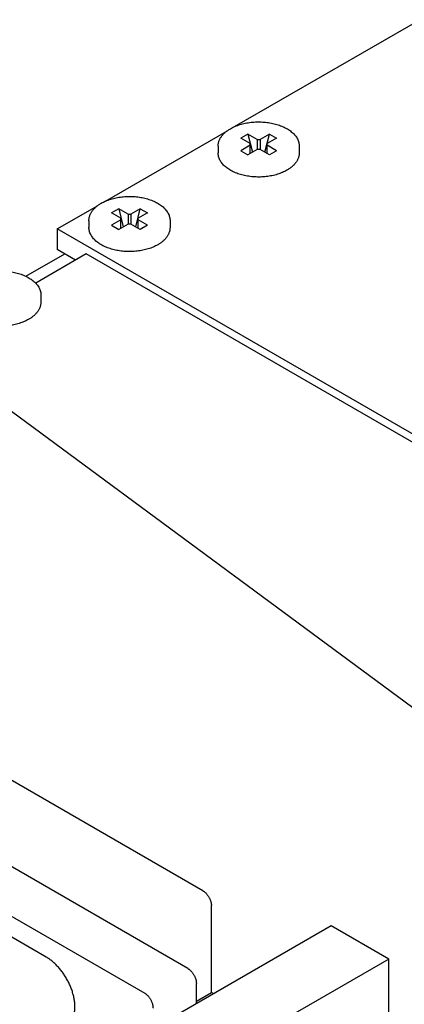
# Model space of a CAD drawing. Header units: inches. Extents: x 0 to 34, y 0 to 22.
# Tile 14 of 21: x 24.8 to 25.8, y 6.7 to 9.1. Entities that reach past the tile are written whole.
import ezdxf

# ---------------------------------------------------------------- set-up
doc = ezdxf.new("R2010")
doc.units = ezdxf.units.IN
doc.header["$LTSCALE"] = 1.87
doc.header["$MEASUREMENT"] = 0
doc.layers.get('0').update_dxf_attribs({"linetype": 'CONTINUOUS'})
doc.layers.add('DETAIL', color=7, linetype='CONTINUOUS')
doc.styles.get("Standard").update_dxf_attribs({"font": 'txt', "width": 0.8})
doc.dimstyles.get("Standard").update_dxf_attribs({"dimtxt": 0.125, "dimasz": 0.18, "dimexe": 0.18, "dimexo": 0.0625, "dimgap": 0.09, "dimtad": 0, "dimtih": 1, "dimtoh": 1, "dimdec": 3, "dimzin": 4, "dimdsep": 46, "dimtxsty": 'STANDARD', "dimblk": '_FILLED', "dimblk1": '_FILLED', "dimblk2": '_FILLED', "dimcen": 0.09, "dimadec": 0, "dimazin": 0, "dimtol": 1, "dimtp": 0.01, "dimtm": 0.01, "dimtfac": 1, "dimtdec": 3, "dimtofl": 0, "dimtmove": 0, "dimatfit": 3, "dimldrblk": '_FILLED', "dimfxl": 1, "dimtolj": 1, "dimtzin": 4, "dimarcsym": 0})

# ---------------------------------------------------------------- blocks, each defined once
blk = doc.blocks.new('_FILLED')
at = {"color": 0, "linetype": 'BYBLOCK'}
blk.add_solid([(0, 0), (-1, 0.174), (-1, -0.174)], dxfattribs=at)

msp = doc.modelspace()

# ---------------------------------------------------------------- linework, layer by layer
at = {"color": 7, "linetype": 'CONTINUOUS'}
for p, q in [((25.3372, 8.8736), (25.7939, 9.1372)), ((25.0191, 8.6898), (25.3182, 8.8626)), ((25.3703, 8.8549), (25.3526, 8.8447)), ((25.3755, 8.8315), (25.3526, 8.8447)), ((25.3703, 8.8549), (25.3813, 8.8103)), ((25.3933, 8.8417), (25.3703, 8.8549)), ((25.3933, 8.8417), (25.3933, 8.8171)), ((25.3933, 8.8417), (25.4003, 8.8417)), ((25.4233, 8.8549), (25.4003, 8.8417)), ((25.4003, 8.8417), (25.4003, 8.8171)), ((25.4122, 8.8103), (25.4233, 8.8549)), ((25.441, 8.8447), (25.418, 8.8315)), ((25.4233, 8.8549), (25.441, 8.8447)), ((25.2968, 8.8253), (25.2968, 8.809)), ((25.3755, 8.8274), (25.3526, 8.8141)), ((25.3933, 8.8171), (25.3703, 8.8039)), ((25.3755, 8.8069), (25.3755, 8.8315)), ((25.4003, 8.8171), (25.3933, 8.8171)), ((25.4233, 8.8039), (25.4003, 8.8171)), ((25.418, 8.8069), (25.418, 8.8315)), ((25.441, 8.8141), (25.418, 8.8274)), ((25.4968, 8.8253), (25.4968, 8.809)), ((25.3526, 8.8141), (25.3703, 8.8039)), ((25.441, 8.8141), (25.4233, 8.8039)), ((24.9002, 8.6212), (24.9995, 8.6785)), ((25.0518, 8.6711), (25.0341, 8.6609)), ((25.0518, 8.6711), (25.0628, 8.6264)), ((25.0748, 8.6578), (25.0518, 8.6711)), ((25.1048, 8.6711), (25.0818, 8.6578)), ((25.0937, 8.6264), (25.1048, 8.6711)), ((25.1048, 8.6711), (25.1225, 8.6609)), ((25.057, 8.6476), (25.0341, 8.6609)), ((25.057, 8.6231), (25.057, 8.6476)), ((25.0748, 8.6578), (25.0748, 8.6333)), ((25.0748, 8.6578), (25.0818, 8.6578)), ((25.0818, 8.6578), (25.0818, 8.6333)), ((25.1225, 8.6609), (25.0995, 8.6476)), ((25.0995, 8.6231), (25.0995, 8.6476)), ((24.9002, 8.6212), (24.9002, 8.5706)), ((25.9591, 8.0098), (24.9002, 8.6212)), ((24.9783, 8.6415), (24.9783, 8.6252)), ((25.057, 8.6435), (25.0341, 8.6303)), ((25.0341, 8.6303), (25.0518, 8.62)), ((25.0748, 8.6333), (25.0518, 8.62)), ((25.0818, 8.6333), (25.0748, 8.6333)), ((25.1048, 8.62), (25.0818, 8.6333)), ((25.1225, 8.6303), (25.0995, 8.6435)), ((25.1225, 8.6303), (25.1048, 8.62)), ((25.1783, 8.6415), (25.1783, 8.6252)), ((24.8227, 8.5046), (24.9186, 8.5599)), ((24.9717, 8.5595), (24.8471, 8.4875)), ((24.9455, 8.5444), (24.9002, 8.5706)), ((25.9591, 7.9893), (24.9717, 8.5595)), ((24.8601, 8.4578), (24.8601, 8.4414)), ((25.222, 6.7973), (23.3347, 7.887)), ((25.2591, 6.989), (23.7756, 7.8456)), ((23.2286, 7.8258), (25.1159, 6.7361)), ((24.873, 6.8253), (23.4715, 7.6345)), ((25.2803, 6.7383), (25.2803, 6.9523)), ((25.5759, 6.9023), (25.1862, 6.6773)), ((25.7173, 6.8206), (25.5759, 6.9023)), ((25.7173, 6.8206), (25.3277, 6.5957)), ((25.7173, 6.4867), (25.7173, 6.8206)), ((25.2432, 6.7102), (25.2432, 6.7606)), ((25.2432, 6.7169), (25.2803, 6.7383)), ((25.2861, 6.735), (25.2803, 6.7383))]:
    msp.add_line(p, q, dxfattribs=at)
for points, knots in [([(25.2968, 8.8253), (25.2968, 8.8264), (25.2969, 8.8284), (25.2973, 8.8315), (25.2979, 8.8346), (25.2988, 8.8376), (25.3, 8.8406), (25.3014, 8.8435), (25.303, 8.8464), (25.3055, 8.8501), (25.3092, 8.8547), (25.3144, 8.8597), (25.3204, 8.8643), (25.3248, 8.8671), (25.3271, 8.8684)], [0, 0, 0, 0, 0.056064, 0.112297, 0.16888, 0.225977, 0.283756, 0.342374, 0.401979, 0.46271, 0.58796, 0.718978, 0.856255, 1, 1, 1, 1]), ([(25.3271, 8.8684), (25.3289, 8.8695), (25.3325, 8.8714), (25.3383, 8.8741), (25.3443, 8.8765), (25.3506, 8.8786), (25.3572, 8.8804), (25.3639, 8.882), (25.3709, 8.8832), (25.3779, 8.8842), (25.3851, 8.8848), (25.3923, 8.8852), (25.3996, 8.8852), (25.4068, 8.8849), (25.414, 8.8844), (25.4211, 8.8835), (25.428, 8.8823), (25.4348, 8.8808), (25.4414, 8.879), (25.4478, 8.877), (25.4539, 8.8746), (25.4597, 8.8721), (25.4652, 8.8692), (25.4703, 8.8662), (25.4751, 8.8629), (25.4794, 8.8593), (25.4834, 8.8556), (25.4868, 8.8517), (25.4898, 8.8476), (25.4923, 8.8434), (25.4943, 8.839), (25.4957, 8.8345), (25.4966, 8.8299), (25.4968, 8.8269), (25.4968, 8.8253)], [0, 0, 0, 0, 0.03062, 0.062182, 0.094636, 0.127916, 0.161941, 0.196618, 0.231845, 0.267511, 0.303499, 0.339688, 0.375955, 0.412173, 0.448219, 0.48397, 0.519309, 0.554124, 0.588309, 0.62177, 0.654423, 0.686198, 0.71704, 0.746913, 0.775801, 0.803707, 0.830662, 0.856718, 0.881955, 0.906474, 0.930395, 0.953857, 0.977007, 1, 1, 1, 1]), ([(25.4665, 8.7659), (25.4647, 8.7649), (25.461, 8.7629), (25.4553, 8.7603), (25.4493, 8.7579), (25.4429, 8.7558), (25.4364, 8.7539), (25.4296, 8.7524), (25.4227, 8.7511), (25.4156, 8.7502), (25.4085, 8.7495), (25.4013, 8.7492), (25.394, 8.7491), (25.3868, 8.7494), (25.3796, 8.75), (25.3725, 8.7509), (25.3655, 8.7521), (25.3587, 8.7535), (25.3521, 8.7553), (25.3458, 8.7574), (25.3397, 8.7597), (25.3338, 8.7623), (25.3284, 8.7651), (25.3232, 8.7682), (25.3185, 8.7715), (25.3141, 8.775), (25.3102, 8.7787), (25.3067, 8.7826), (25.3038, 8.7867), (25.3013, 8.7909), (25.2993, 8.7953), (25.2978, 8.7998), (25.297, 8.8044), (25.2968, 8.8075), (25.2968, 8.809)], [0, 0, 0, 0, 0.03062, 0.062182, 0.094636, 0.127916, 0.161941, 0.196618, 0.231845, 0.267511, 0.303499, 0.339688, 0.375955, 0.412173, 0.448219, 0.48397, 0.519309, 0.554124, 0.588309, 0.62177, 0.654423, 0.686198, 0.71704, 0.746913, 0.775801, 0.803707, 0.830662, 0.856718, 0.881955, 0.906474, 0.930395, 0.953857, 0.977007, 1, 1, 1, 1]), ([(25.4968, 8.809), (25.4968, 8.808), (25.4967, 8.8059), (25.4963, 8.8028), (25.4957, 8.7998), (25.4948, 8.7967), (25.4936, 8.7937), (25.4922, 8.7908), (25.4906, 8.788), (25.4881, 8.7842), (25.4844, 8.7797), (25.4791, 8.7746), (25.4731, 8.77), (25.4688, 8.7672), (25.4665, 8.7659)], [0, 0, 0, 0, 0.056064, 0.112297, 0.16888, 0.225977, 0.283756, 0.342374, 0.401979, 0.46271, 0.58796, 0.718978, 0.856255, 1, 1, 1, 1]), ([(25.0086, 8.6846), (25.0104, 8.6856), (25.014, 8.6876), (25.0198, 8.6902), (25.0258, 8.6926), (25.0321, 8.6947), (25.0387, 8.6966), (25.0454, 8.6981), (25.0524, 8.6994), (25.0594, 8.7003), (25.0666, 8.701), (25.0738, 8.7013), (25.0811, 8.7014), (25.0883, 8.7011), (25.0955, 8.7005), (25.1026, 8.6996), (25.1095, 8.6984), (25.1163, 8.697), (25.1229, 8.6952), (25.1293, 8.6931), (25.1354, 8.6908), (25.1412, 8.6882), (25.1467, 8.6854), (25.1518, 8.6823), (25.1566, 8.679), (25.1609, 8.6755), (25.1649, 8.6718), (25.1683, 8.6679), (25.1713, 8.6638), (25.1738, 8.6595), (25.1758, 8.6552), (25.1772, 8.6507), (25.1781, 8.6461), (25.1783, 8.643), (25.1783, 8.6415)], [0, 0, 0, 0, 0.03062, 0.062182, 0.094636, 0.127916, 0.161941, 0.196618, 0.231845, 0.267511, 0.303499, 0.339688, 0.375955, 0.412173, 0.448219, 0.48397, 0.519309, 0.554124, 0.588309, 0.62177, 0.654423, 0.686198, 0.71704, 0.746913, 0.775801, 0.803707, 0.830662, 0.856718, 0.881955, 0.906474, 0.930395, 0.953857, 0.977007, 1, 1, 1, 1]), ([(24.9783, 8.6415), (24.9783, 8.6425), (24.9784, 8.6446), (24.9788, 8.6477), (24.9794, 8.6507), (24.9803, 8.6538), (24.9815, 8.6567), (24.9829, 8.6597), (24.9845, 8.6625), (24.987, 8.6663), (24.9907, 8.6708), (24.9959, 8.6759), (25.0019, 8.6805), (25.0063, 8.6833), (25.0086, 8.6846)], [0, 0, 0, 0, 0.056064, 0.112297, 0.16888, 0.225977, 0.283756, 0.342374, 0.401979, 0.46271, 0.58796, 0.718978, 0.856255, 1, 1, 1, 1]), ([(25.148, 8.582), (25.1462, 8.581), (25.1425, 8.5791), (25.1368, 8.5764), (25.1308, 8.574), (25.1245, 8.5719), (25.1179, 8.5701), (25.1111, 8.5685), (25.1042, 8.5673), (25.0971, 8.5663), (25.09, 8.5657), (25.0828, 8.5653), (25.0755, 8.5653), (25.0683, 8.5656), (25.0611, 8.5661), (25.054, 8.567), (25.047, 8.5682), (25.0402, 8.5697), (25.0336, 8.5715), (25.0273, 8.5735), (25.0212, 8.5758), (25.0153, 8.5784), (25.0099, 8.5813), (25.0047, 8.5843), (25, 8.5876), (24.9956, 8.5911), (24.9917, 8.5949), (24.9882, 8.5988), (24.9853, 8.6029), (24.9828, 8.6071), (24.9808, 8.6115), (24.9793, 8.616), (24.9785, 8.6205), (24.9783, 8.6236), (24.9783, 8.6252)], [0, 0, 0, 0, 0.03062, 0.062182, 0.094636, 0.127916, 0.161941, 0.196618, 0.231845, 0.267511, 0.303499, 0.339688, 0.375955, 0.412173, 0.448219, 0.48397, 0.519309, 0.554124, 0.588309, 0.62177, 0.654423, 0.686198, 0.71704, 0.746913, 0.775801, 0.803707, 0.830662, 0.856718, 0.881955, 0.906474, 0.930395, 0.953857, 0.977007, 1, 1, 1, 1]), ([(25.1783, 8.6252), (25.1783, 8.6241), (25.1782, 8.6221), (25.1778, 8.619), (25.1772, 8.6159), (25.1763, 8.6129), (25.1751, 8.6099), (25.1737, 8.607), (25.1721, 8.6041), (25.1696, 8.6004), (25.1659, 8.5958), (25.1606, 8.5908), (25.1546, 8.5861), (25.1503, 8.5834), (25.148, 8.582)], [0, 0, 0, 0, 0.056064, 0.112297, 0.16888, 0.225977, 0.283756, 0.342374, 0.401979, 0.46271, 0.58796, 0.718978, 0.856255, 1, 1, 1, 1]), ([(24.6904, 8.5009), (24.6922, 8.5019), (24.6958, 8.5039), (24.7016, 8.5065), (24.7076, 8.5089), (24.7139, 8.511), (24.7205, 8.5129), (24.7272, 8.5144), (24.7341, 8.5157), (24.7412, 8.5166), (24.7484, 8.5173), (24.7556, 8.5176), (24.7628, 8.5177), (24.7701, 8.5174), (24.7773, 8.5168), (24.7844, 8.5159), (24.7913, 8.5147), (24.7981, 8.5132), (24.8047, 8.5115), (24.8111, 8.5094), (24.8172, 8.5071), (24.823, 8.5045), (24.8285, 8.5017), (24.8336, 8.4986), (24.8384, 8.4953), (24.8427, 8.4918), (24.8466, 8.4881), (24.8501, 8.4842), (24.8531, 8.4801), (24.8556, 8.4758), (24.8576, 8.4715), (24.859, 8.467), (24.8599, 8.4624), (24.8601, 8.4593), (24.8601, 8.4578)], [0, 0, 0, 0, 0.03062, 0.062182, 0.094636, 0.127916, 0.161941, 0.196618, 0.231845, 0.267511, 0.303499, 0.339688, 0.375955, 0.412173, 0.448219, 0.48397, 0.519309, 0.554124, 0.588309, 0.62177, 0.654423, 0.686198, 0.71704, 0.746913, 0.775801, 0.803707, 0.830662, 0.856718, 0.881955, 0.906474, 0.930395, 0.953857, 0.977007, 1, 1, 1, 1]), ([(24.8297, 8.3983), (24.828, 8.3973), (24.8243, 8.3954), (24.8186, 8.3927), (24.8125, 8.3903), (24.8062, 8.3882), (24.7997, 8.3864), (24.7929, 8.3848), (24.786, 8.3836), (24.7789, 8.3826), (24.7718, 8.3819), (24.7645, 8.3816), (24.7573, 8.3816), (24.7501, 8.3818), (24.7429, 8.3824), (24.7358, 8.3833), (24.7288, 8.3845), (24.722, 8.386), (24.7154, 8.3878), (24.709, 8.3898), (24.7029, 8.3921), (24.6971, 8.3947), (24.6916, 8.3975), (24.6865, 8.4006), (24.6818, 8.4039), (24.6774, 8.4074), (24.6735, 8.4112), (24.67, 8.4151), (24.667, 8.4191), (24.6645, 8.4234), (24.6626, 8.4278), (24.6611, 8.4323), (24.6603, 8.4368), (24.6601, 8.4399), (24.6601, 8.4414)], [0, 0, 0, 0, 0.03062, 0.062182, 0.094636, 0.127916, 0.161941, 0.196618, 0.231845, 0.267511, 0.303499, 0.339688, 0.375955, 0.412173, 0.448219, 0.48397, 0.519309, 0.554124, 0.588309, 0.62177, 0.654423, 0.686198, 0.71704, 0.746913, 0.775801, 0.803707, 0.830662, 0.856718, 0.881955, 0.906474, 0.930395, 0.953857, 0.977007, 1, 1, 1, 1]), ([(24.8601, 8.4414), (24.8601, 8.4404), (24.86, 8.4383), (24.8596, 8.4353), (24.8589, 8.4322), (24.858, 8.4292), (24.8569, 8.4262), (24.8555, 8.4233), (24.8539, 8.4204), (24.8513, 8.4166), (24.8476, 8.4121), (24.8424, 8.4071), (24.8364, 8.4024), (24.832, 8.3997), (24.8297, 8.3983)], [0, 0, 0, 0, 0.056064, 0.112297, 0.16888, 0.225977, 0.283756, 0.342374, 0.401979, 0.46271, 0.58796, 0.718978, 0.856255, 1, 1, 1, 1]), ([(25.2591, 6.989), (25.2598, 6.9886), (25.2612, 6.9877), (25.2633, 6.9861), (25.2653, 6.9844), (25.2672, 6.9825), (25.2691, 6.9803), (25.2709, 6.9781), (25.2726, 6.9757), (25.2741, 6.9732), (25.2755, 6.9706), (25.2767, 6.968), (25.2778, 6.9653), (25.2787, 6.9626), (25.2794, 6.9599), (25.2799, 6.9573), (25.2802, 6.9548), (25.2803, 6.9531), (25.2803, 6.9523)], [0, 0, 0, 0, 0.05584, 0.114181, 0.174786, 0.237357, 0.301553, 0.366998, 0.433288, 0.500006, 0.566724, 0.633014, 0.698457, 0.762652, 0.825221, 0.885824, 0.944163, 1, 1, 1, 1]), ([(24.9426, 6.6892), (24.9431, 6.692), (24.9436, 6.6962), (24.9438, 6.702), (24.9437, 6.708), (24.943, 6.7159), (24.9414, 6.7255), (24.939, 6.7353), (24.9358, 6.7452), (24.9319, 6.7551), (24.9273, 6.7649), (24.922, 6.7744), (24.9162, 6.7836), (24.9098, 6.7923), (24.903, 6.8004), (24.8959, 6.8078), (24.8885, 6.8145), (24.8809, 6.8204), (24.8756, 6.8238), (24.873, 6.8253)], [0, 0, 0, 0, 0.052038, 0.079232, 0.107187, 0.165264, 0.226027, 0.28913, 0.354158, 0.420645, 0.488089, 0.555962, 0.623728, 0.690853, 0.756816, 0.821129, 0.883344, 0.943072, 1, 1, 1, 1]), ([(25.222, 6.7973), (25.2227, 6.7969), (25.2241, 6.796), (25.2262, 6.7945), (25.2282, 6.7927), (25.2301, 6.7908), (25.232, 6.7886), (25.2338, 6.7864), (25.2355, 6.784), (25.237, 6.7815), (25.2384, 6.7789), (25.2396, 6.7763), (25.2407, 6.7736), (25.2416, 6.7709), (25.2423, 6.7682), (25.2428, 6.7656), (25.2431, 6.7631), (25.2432, 6.7614), (25.2432, 6.7606)], [0, 0, 0, 0, 0.05584, 0.114181, 0.174786, 0.237357, 0.301553, 0.366998, 0.433288, 0.500006, 0.566724, 0.633014, 0.698457, 0.762652, 0.825221, 0.885824, 0.944163, 1, 1, 1, 1]), ([(25.1371, 6.6993), (25.1371, 6.7001), (25.137, 6.7018), (25.1367, 6.7044), (25.1362, 6.707), (25.1355, 6.7097), (25.1346, 6.7123), (25.1336, 6.715), (25.1323, 6.7177), (25.1309, 6.7202), (25.1294, 6.7227), (25.1277, 6.7251), (25.1259, 6.7274), (25.1241, 6.7295), (25.1221, 6.7315), (25.1201, 6.7332), (25.118, 6.7348), (25.1166, 6.7357), (25.1159, 6.7361)], [0, 0, 0, 0, 0.055837, 0.114176, 0.174779, 0.237348, 0.301543, 0.366986, 0.433276, 0.499994, 0.566712, 0.633002, 0.698447, 0.762643, 0.825214, 0.885819, 0.94416, 1, 1, 1, 1])]:
    msp.add_open_spline(points, degree=3, knots=knots, dxfattribs=at)

# ---------------------------------------------------------------- leaders
at = {"layer": 'DETAIL', "color": 2, "linetype": 'CONTINUOUS'}
msp.add_leader([(26.5814, 6.8454), (23.6998, 8.974)], dimstyle='STANDARD', override={"dimtad": 0, "dimldrblk": 'DOT'}, dxfattribs=at)

doc.saveas('drawing.dxf')
